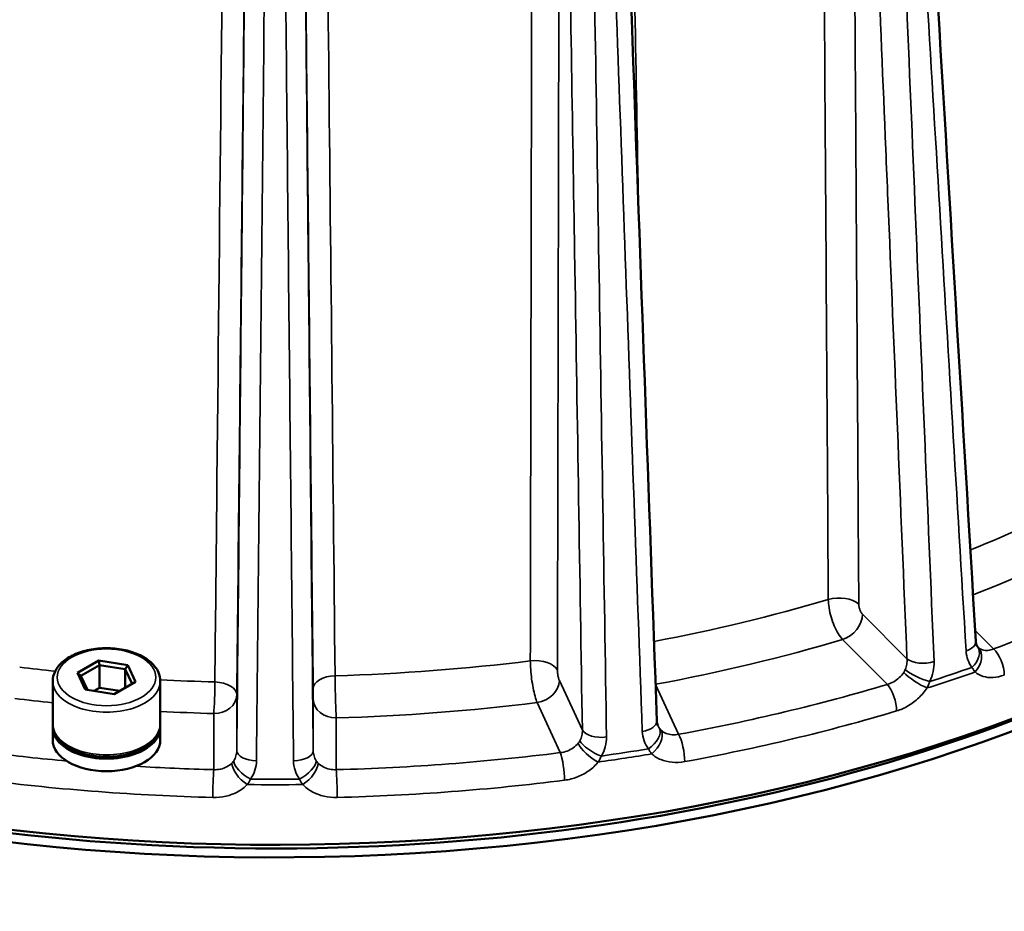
# Model space of a CAD drawing. Header units: millimetres. Extents: x 40 to 2195, y 40 to 1687.
# Tile 80 of 185: x 288 to 352, y 1256 to 1314. Entities that reach past the tile are written whole.
import ezdxf

# ---------------------------------------------------------------- set-up
doc = ezdxf.new("R2010")
doc.units = ezdxf.units.MM
doc.header["$LTSCALE"] = 8
doc.layers.add('Visible (ISO)', color=7, linetype='Continuous', lineweight=50)
doc.layers.add('Visible Narrow (ISO)', color=7, linetype='Continuous', lineweight=35)

msp = doc.modelspace()

# ---------------------------------------------------------------- linework, layer by layer
at = {"layer": 'Visible (ISO)'}
for p, q in [((292.053, 1271.688), (293.432, 1272.485)), ((293.432, 1272.485), (295.317, 1272.193)), ((293.492, 1272.193), (293.432, 1272.485)), ((292.276, 1271.49), (293.492, 1272.193)), ((293.492, 1272.193), (295.154, 1271.936)), ((293.492, 1272.193), (293.492, 1270.723)), ((295.154, 1271.936), (295.317, 1272.193)), ((295.154, 1271.936), (295.599, 1270.976)), ((295.154, 1271.936), (295.154, 1270.719)), ((295.317, 1272.193), (295.822, 1271.105)), ((292.558, 1270.6), (292.053, 1271.688)), ((292.276, 1271.49), (292.053, 1271.688)), ((292.699, 1270.578), (292.276, 1271.49)), ((290.437, 1271.152), (290.437, 1268.376)), ((294.442, 1270.309), (292.558, 1270.6)), ((293.492, 1270.723), (293.127, 1270.512)), ((294.807, 1270.519), (293.492, 1270.723)), ((295.822, 1271.105), (294.442, 1270.309)), ((297.437, 1271.152), (297.437, 1268.376)), ((290.437, 1268.131), (290.437, 1267.314)), ((297.437, 1268.131), (297.437, 1267.314))]:
    msp.add_line(p, q, dxfattribs=at)
for centre, major_axis, ratio, start_param, end_param in [((304.902, 1311.314), (-88, 0), 0.57735, 0.363771, 3.141593), ((304.902, 1310.498), (88, 0), 0.57735, 3.478452, 6.291221), ((304.902, 1310.498), (87, 0), 0.57735, 4.479329, 5.469048), ((349.209, 1273.665), (1.298, 0.077), 0.517449, 6.28298, 6.283174), ((349.589, 1272.596), (1.026, 0.799), 0.655535, 0.00005, 0.000125), ((293.937, 1268.131), (3.5, 0), 0.57735, 3.083344, 6.341434), ((328.451, 1268.507), (1.299, 0.047), 0.508671, 6.282854, 6.28318), ((293.937, 1267.314), (3.5, 0), 0.57735, 3.141593, 6.283185)]:
    msp.add_ellipse(centre, major_axis=major_axis, ratio=ratio, start_param=start_param, end_param=end_param, dxfattribs=at)
for points in [[(345.275, 1361.6), (347.02, 1332.313), (348.763, 1303.028), (350.507, 1273.742)], [(326.58, 1357.05), (327.637, 1327.551), (328.694, 1298.052), (329.75, 1268.554)], [(350.619, 1273.389), (350.626, 1273.38), (350.632, 1273.374), (350.635, 1273.371)], [(329.75, 1268.553), (329.754, 1268.443), (329.778, 1268.35), (329.815, 1268.27)], [(329.815, 1268.27), (329.816, 1268.27), (329.816, 1268.27), (329.816, 1268.27)]]:
    msp.add_open_spline(points, degree=3, dxfattribs=at)
for points, knots in [([(290.437, 1271.152), (290.437, 1271.369), (290.49, 1271.585), (290.694, 1272.002), (290.851, 1272.2), (291.263, 1272.57), (291.527, 1272.736), (292.128, 1273.011), (292.466, 1273.118), (293.179, 1273.262), (293.552, 1273.298), (294.299, 1273.3), (294.671, 1273.265), (295.382, 1273.125), (295.719, 1273.021), (296.328, 1272.748), (296.599, 1272.579), (297.038, 1272.189), (297.208, 1271.967), (297.395, 1271.542), (297.437, 1271.347), (297.437, 1271.152)], [0.785398, 0.785398, 0.785398, 0.785398, 1.060569, 1.060569, 1.357776, 1.357776, 1.685843, 1.685843, 2.020458, 2.020458, 2.352855, 2.352855, 2.684093, 2.684093, 3.016439, 3.016439, 3.351023, 3.351023, 3.679297, 3.679297, 3.926991, 3.926991, 3.926991, 3.926991]), ([(350.507, 1273.742), (350.512, 1273.65), (350.529, 1273.575), (350.569, 1273.462), (350.592, 1273.423), (350.614, 1273.395)], [0, 0, 0, 0, 0.04629402, 0.04629402, 0.09445511, 0.09445511, 0.09445511, 0.09445511]), ([(297.437, 1268.376), (297.437, 1268.158), (297.385, 1267.942), (297.181, 1267.525), (297.023, 1267.327), (296.611, 1266.958), (296.348, 1266.791), (295.747, 1266.516), (295.408, 1266.409), (294.696, 1266.266), (294.322, 1266.229), (293.576, 1266.227), (293.204, 1266.262), (292.493, 1266.402), (292.155, 1266.507), (291.547, 1266.78), (291.276, 1266.948), (290.837, 1267.338), (290.667, 1267.56), (290.48, 1267.985), (290.437, 1268.18), (290.437, 1268.376)], [3.926991, 3.926991, 3.926991, 3.926991, 4.202161, 4.202161, 4.499369, 4.499369, 4.827436, 4.827436, 5.162051, 5.162051, 5.494448, 5.494448, 5.825686, 5.825686, 6.158032, 6.158032, 6.492616, 6.492616, 6.82089, 6.82089, 7.068583, 7.068583, 7.068583, 7.068583])]:
    msp.add_open_spline(points, degree=3, knots=knots, dxfattribs=at)
at = {"layer": 'Visible Narrow (ISO)'}
for p, q in [((343.137, 1275.504), (346.027, 1272.614)), ((351.659, 1273.243), (350.465, 1274.437)), ((341.838, 1273.857), (344.753, 1270.942)), ((323.406, 1271.191), (324.902, 1267.967)), ((331.169, 1267.693), (329.665, 1270.932)), ((302.415, 1270.255), (302.415, 1266.636)), ((307.389, 1266.636), (307.389, 1269.974)), ((321.957, 1269.753), (323.466, 1266.501)), ((300.915, 1269.041), (300.915, 1265.393)), ((308.889, 1265.393), (308.889, 1268.76))]:
    msp.add_line(p, q, dxfattribs=at)
for centre, major_axis, ratio, start_param, end_param in [((304.902, 1316.987), (78.877, 0), 0.57735, 5.323397, 5.448216), ((304.902, 1315.397), (-80.876, 0), 0.57735, 2.16719, 2.306877), ((304.902, 1315.397), (86.7, 0), 0.57735, 5.28199, 5.451785), ((304.902, 1316.987), (78.877, 0), 0.57735, 5.030404, 5.186417), ((341.591, 1275.73), (1.5, 0.01), 0.555349, 0.520099, 2.041095), ((341.838, 1275.082), (1.061, 1.061), 0.707107, 4.096909, 5.658979), ((304.902, 1315.397), (-80.876, 0), 0.57735, 1.88198, 2.045078), ((349.209, 1273.665), (1.298, 0.077), 0.517449, 5.217411, 6.28298), ((349.589, 1272.596), (1.026, 0.799), 0.655535, 4.858669, 6.283237), ((349.78, 1272.391), (0.858, 0.976), 0.715225, 4.683271, 6.237892), ((351.659, 1272.182), (0.451, -1.219), 0.440333, 0.872325, 2.443121), ((304.902, 1316.987), (78.877, 0), 0.57735, 4.76196, 4.924617), ((321.832, 1271.655), (1.5, -0.003), 0.554965, 0.263127, 1.784123), ((347.153, 1272.98), (1.299, 0.054), 0.510351, 3.642893, 5.199272), ((304.902, 1316.589), (78.89, 0), 0.57735, 4.500206, 4.530022), ((346.886, 1271.695), (1.185, -0.534), 0.249276, 3.866021, 5.378165), ((304.902, 1315.573), (87.981, 0), 0.57735, 5.217991, 5.253984), ((304.902, 1316.589), (78.89, 0), 0.57735, 4.617589, 4.662773), ((308.884, 1270.671), (-1.5, -0.016), 0.556091, 4.756108, 6.277123), ((321.957, 1270.978), (1.361, 0.631), 0.788675, 4.36151, 5.923579), ((346.705, 1271.366), (1.086, -0.715), 0.214497, 3.906777, 5.461401), ((304.902, 1315.219), (-88, 0), 0.57735, 2.073916, 2.114874), ((293.937, 1271.152), (-3.5, 0), 0.57735, 0, 3.141593), ((300.915, 1270.266), (-0.043, -1.499), 0.040495, 0.61606, 2.160677), ((300.915, 1270.266), (1.5, -0.016), 0.556091, 0.006062, 1.527032), ((304.902, 1315.397), (86.7, 0), 0.57735, 5.02019, 5.189986), ((344.753, 1269.88), (0.372, -1.246), 0.375298, 0.898389, 2.469173), ((304.902, 1315.397), (80.389, 0), 0.57735, 4.500206, 4.531476), ((300.915, 1270.266), (1.5, 0), 0.816497, 4.712389, 6.274459), ((308.889, 1269.984), (-1.5, 0), 0.816497, 0.008745, 1.570796), ((304.902, 1315.397), (-80.876, 0), 0.57735, 1.620113, 1.783279), ((304.902, 1315.397), (80.389, 0), 0.57735, 4.619404, 4.662773), ((304.902, 1314.335), (88, 0), 0.57735, 5.02019, 5.189986), ((293.937, 1268.376), (-3.5, 0), 0.57735, 0, 3.141593), ((328.451, 1268.507), (1.299, 0.047), 0.508671, 4.968729, 6.282854), ((328.841, 1267.379), (1.043, 0.776), 0.552137, 4.645266, 6.157228), ((326.158, 1268.152), (-1.3, -0.021), 0.504997, 0.253368, 1.809746), ((329.051, 1267.144), (0.884, 0.953), 0.595484, 4.493405, 6.048027), ((331.169, 1266.631), (0.235, -1.279), 0.247369, 0.932449, 2.503245), ((325.622, 1266.613), (1.007, -0.822), 0.336287, 3.727829, 5.282453), ((325.827, 1266.913), (1.131, -0.641), 0.341851, 3.666693, 5.178837), ((304.902, 1315.573), (87.981, 0), 0.57735, 4.956192, 4.992185), ((304.902, 1315.397), (86.7, 0), 0.57735, 4.496592, 4.555391), ((303.715, 1266.627), (-1.3, 0.013), 0.504424, 0.005835, 1.562213), ((306.089, 1266.627), (1.3, 0.013), 0.504423, 4.720949, 6.27735), ((304.902, 1315.397), (86.7, 0), 0.57735, 4.758391, 4.928186), ((323.466, 1265.44), (0.163, -1.29), 0.174832, 0.944223, 2.515007), ((304.902, 1315.219), (-88, 0), 0.57735, 1.812117, 1.853075), ((304.902, 1315.397), (86.7, 0), 0.57735, 4.607587, 4.666387), ((303.126, 1265.173), (0.937, -0.901), 0.466233, 3.553395, 5.108019), ((303.341, 1265.441), (-1.081, 0.722), 0.445157, 0.327357, 1.839491), ((306.462, 1265.441), (1.081, 0.722), 0.445141, 4.443882, 5.955844), ((306.677, 1265.173), (-0.937, -0.901), 0.466236, 1.175168, 2.72979), ((300.915, 1264.332), (-0.035, -1.3), 0.037549, 3.757572, 5.328358), ((304.902, 1315.573), (87.981, 0), 0.57735, 4.694392, 4.730386), ((308.889, 1264.332), (0.035, -1.3), 0.037547, 0.954818, 2.525614), ((304.902, 1314.335), (88, 0), 0.57735, 4.496592, 4.666387), ((304.902, 1315.219), (-88, 0), 0.57735, 1.550317, 1.591275), ((304.902, 1314.335), (88, 0), 0.57735, 4.758391, 4.928186)]:
    msp.add_ellipse(centre, major_axis=major_axis, ratio=ratio, start_param=start_param, end_param=end_param, dxfattribs=at)
msp.add_ellipse((293.937, 1271.397), major_axis=(-3.2, 0), ratio=0.57735, dxfattribs=at)
for points, knots in [([(340.1, 1398.768), (340.163, 1389.171), (340.228, 1379.468), (340.292, 1369.746), (340.356, 1360.025), (340.421, 1350.287), (340.487, 1340.265), (340.553, 1330.243), (340.621, 1319.939), (340.691, 1309.31), (340.761, 1298.682), (340.833, 1287.73), (340.907, 1276.469)], [0, 0, 0, 0, 0.25, 0.25, 0.25, 0.5, 0.5, 0.5, 0.75, 0.75, 0.75, 1, 1, 1, 1]), ([(328.557, 1301.86), (328.478, 1306.23), (328.4, 1310.557), (328.323, 1314.829), (328.083, 1328.147), (327.852, 1340.931), (327.611, 1354.272), (327.37, 1367.614), (327.119, 1381.512), (326.865, 1395.603)], [0.2264111, 0.2264111, 0.2264111, 0.2264111, 0.3333333, 0.3333333, 0.3333333, 0.6666667, 0.6666667, 0.6666667, 1, 1, 1, 1]), ([(321.751, 1394.812), (321.733, 1385.211), (321.715, 1375.505), (321.696, 1365.78), (321.678, 1356.055), (321.659, 1346.313), (321.64, 1336.288), (321.62, 1326.263), (321.6, 1315.954), (321.58, 1305.322), (321.559, 1294.69), (321.538, 1283.735), (321.516, 1272.469)], [0, 0, 0, 0, 0.25, 0.25, 0.25, 0.5, 0.5, 0.5, 0.75, 0.75, 0.75, 1, 1, 1, 1]), ([(302.255, 1393.732), (302.156, 1384.108), (302.055, 1374.378), (301.955, 1364.631), (301.854, 1354.883), (301.753, 1345.119), (301.65, 1335.07), (301.477, 1318.396), (301.297, 1300.915), (301.107, 1282.531), (301.068, 1278.757), (301.029, 1274.946), (300.989, 1271.098)], [0, 0, 0, 0, 0.25, 0.25, 0.25, 0.5, 0.5, 0.5, 0.914834, 0.914834, 0.914834, 1, 1, 1, 1]), ([(308.81, 1271.503), (308.665, 1285.556), (308.522, 1299.437), (308.384, 1312.784), (308.246, 1326.131), (308.114, 1338.943), (307.976, 1352.313), (307.838, 1365.682), (307.694, 1379.611), (307.548, 1393.732)], [0, 0, 0, 0, 0.333333, 0.333333, 0.333333, 0.666667, 0.666667, 0.666667, 1, 1, 1, 1]), ([(346.027, 1272.614), (345.61, 1282.626), (345.196, 1292.574), (344.784, 1302.456), (344.738, 1303.549), (344.693, 1304.64), (344.647, 1305.731), (344.282, 1314.508), (343.918, 1323.234), (343.557, 1331.911), (343.459, 1334.258), (343.361, 1336.602), (343.263, 1338.943), (342.956, 1346.327), (342.649, 1353.676), (342.344, 1360.988)], [0, 0, 0, 0, 0.333333, 0.333333, 0.333333, 0.370179, 0.370179, 0.370179, 0.666667, 0.666667, 0.666667, 0.746884, 0.746884, 0.746884, 1, 1, 1, 1]), ([(342.344, 1360.988), (342.401, 1352.214), (342.459, 1343.224), (342.518, 1334.051), (342.577, 1324.879), (342.637, 1315.524), (342.699, 1305.886), (342.761, 1296.247), (342.825, 1286.325), (342.89, 1276.153)], [0, 0, 0, 0, 0.333333, 0.333333, 0.333333, 0.666667, 0.666667, 0.666667, 1, 1, 1, 1]), ([(344.629, 1360.969), (345.201, 1351.396), (345.776, 1341.761), (346.355, 1332.063), (346.934, 1322.366), (347.516, 1312.606), (348.102, 1302.782), (348.688, 1292.957), (349.278, 1283.068), (349.872, 1273.115)], [0, 0, 0, 0, 0.3333333, 0.3333333, 0.3333333, 0.6666667, 0.6666667, 0.6666667, 1, 1, 1, 1]), ([(347.785, 1272.419), (347.369, 1282.432), (346.956, 1292.38), (346.545, 1302.263), (346.135, 1312.146), (345.727, 1321.963), (345.322, 1331.719), (344.916, 1341.474), (344.514, 1351.167), (344.114, 1360.797)], [0, 0, 0, 0, 0.333333, 0.333333, 0.333333, 0.666667, 0.666667, 0.666667, 1, 1, 1, 1]), ([(323.459, 1356.731), (323.441, 1347.954), (323.422, 1338.961), (323.403, 1329.786), (323.383, 1320.61), (323.364, 1311.253), (323.343, 1301.611), (323.323, 1291.969), (323.302, 1282.044), (323.281, 1271.868)], [0, 0, 0, 0, 0.333333, 0.333333, 0.333333, 0.666667, 0.666667, 0.666667, 1, 1, 1, 1]), ([(324.902, 1267.967), (324.739, 1278.024), (324.577, 1288.015), (324.415, 1297.942), (324.397, 1299.039), (324.379, 1300.135), (324.362, 1301.231), (324.218, 1310.047), (324.076, 1318.811), (323.934, 1327.526), (323.896, 1329.884), (323.857, 1332.238), (323.819, 1334.589), (323.699, 1342.006), (323.578, 1349.387), (323.459, 1356.731)], [0, 0, 0, 0, 0.333333, 0.333333, 0.333333, 0.370179, 0.370179, 0.370179, 0.666667, 0.666667, 0.666667, 0.746884, 0.746884, 0.746884, 1, 1, 1, 1]), ([(326.476, 1267.52), (326.314, 1277.576), (326.153, 1287.568), (325.993, 1297.494), (325.833, 1307.421), (325.674, 1317.281), (325.516, 1327.079), (325.358, 1336.878), (325.201, 1346.613), (325.045, 1356.285)], [0, 0, 0, 0, 0.333333, 0.333333, 0.333333, 0.666667, 0.666667, 0.666667, 1, 1, 1, 1]), ([(325.62, 1356.374), (325.967, 1346.732), (326.317, 1337.026), (326.668, 1327.258), (327.02, 1317.49), (327.373, 1307.659), (327.729, 1297.763), (328.085, 1287.867), (328.443, 1277.906), (328.804, 1267.88)], [0, 0, 0, 0, 0.3333333, 0.3333333, 0.3333333, 0.6666667, 0.6666667, 0.6666667, 1, 1, 1, 1]), ([(302.415, 1266.636), (302.516, 1276.699), (302.617, 1286.697), (302.717, 1296.628), (302.728, 1297.712), (302.738, 1298.795), (302.749, 1299.877), (302.838, 1308.712), (302.927, 1317.494), (303.015, 1326.226), (303.038, 1328.554), (303.061, 1330.877), (303.085, 1333.198), (303.16, 1340.649), (303.234, 1348.064), (303.309, 1355.442)], [0, 0, 0, 0, 0.333333, 0.333333, 0.333333, 0.36971, 0.36971, 0.36971, 0.666667, 0.666667, 0.666667, 0.745812, 0.745812, 0.745812, 1, 1, 1, 1]), ([(303.309, 1355.442), (303.216, 1346.632), (303.122, 1337.605), (303.025, 1328.395), (302.928, 1319.185), (302.83, 1309.792), (302.728, 1300.113), (302.626, 1290.435), (302.522, 1280.471), (302.415, 1270.255)], [0, 0, 0, 0, 0.333333, 0.333333, 0.333333, 0.666667, 0.666667, 0.666667, 1, 1, 1, 1]), ([(306.494, 1355.442), (306.569, 1347.996), (306.645, 1340.513), (306.721, 1332.992), (306.743, 1330.739), (306.766, 1328.483), (306.789, 1326.223), (306.877, 1317.454), (306.966, 1308.636), (307.055, 1299.765), (307.066, 1298.719), (307.076, 1297.672), (307.087, 1296.624), (307.187, 1286.694), (307.287, 1276.697), (307.389, 1266.636)], [0, 0, 0, 0, 0.256489, 0.256489, 0.256489, 0.333333, 0.333333, 0.333333, 0.631507, 0.631507, 0.631507, 0.666667, 0.666667, 0.666667, 1, 1, 1, 1]), ([(307.384, 1270.66), (307.281, 1280.54), (307.179, 1290.263), (307.08, 1299.706), (306.98, 1309.15), (306.884, 1318.315), (306.787, 1327.564), (306.69, 1336.813), (306.592, 1346.146), (306.494, 1355.442)], [0, 0, 0, 0, 0.333333, 0.333333, 0.333333, 0.666667, 0.666667, 0.666667, 1, 1, 1, 1]), ([(303.697, 1265.971), (303.811, 1277.132), (303.924, 1288.213), (304.036, 1299.212), (304.15, 1310.402), (304.264, 1321.507), (304.376, 1332.533), (304.453, 1339.984), (304.528, 1347.399), (304.604, 1354.777)], [0, 0, 0, 0, 0.36971, 0.36971, 0.36971, 0.745812, 0.745812, 0.745812, 1, 1, 1, 1]), ([(305.199, 1354.777), (305.298, 1345.1), (305.398, 1335.36), (305.498, 1325.558), (305.598, 1315.755), (305.699, 1305.89), (305.8, 1295.96), (305.902, 1286.029), (306.004, 1276.032), (306.106, 1265.971)], [0, 0, 0, 0, 0.3333333, 0.3333333, 0.3333333, 0.6666667, 0.6666667, 0.6666667, 1, 1, 1, 1]), ([(340.907, 1276.469), (340.909, 1276.298), (340.943, 1275.925), (341.08, 1275.324), (341.288, 1274.738), (341.549, 1274.225), (341.741, 1273.962), (341.838, 1273.857)], [0, 0, 0, 0, 0.2, 0.4, 0.6, 0.8, 1, 1, 1, 1]), ([(342.89, 1276.153), (342.89, 1276.139), (342.891, 1276.125), (342.892, 1276.111), (342.894, 1276.08), (342.897, 1276.048), (342.903, 1276.015), (342.906, 1275.995), (342.91, 1275.975), (342.915, 1275.954), (342.922, 1275.925), (342.929, 1275.896), (342.938, 1275.868), (342.946, 1275.842), (342.955, 1275.817), (342.964, 1275.792), (342.973, 1275.769), (342.982, 1275.747), (342.992, 1275.724), (343.005, 1275.697), (343.019, 1275.67), (343.033, 1275.645), (343.042, 1275.629), (343.052, 1275.614), (343.061, 1275.599), (343.078, 1275.573), (343.096, 1275.549), (343.114, 1275.528), (343.122, 1275.519), (343.129, 1275.511), (343.137, 1275.504)], [0.0000001, 0.0000001, 0.0000001, 0.0000001, 0.0628526, 0.0628526, 0.0628526, 0.2, 0.2, 0.2, 0.2839059, 0.2839059, 0.2839059, 0.4, 0.4, 0.4, 0.5030356, 0.5030356, 0.5030356, 0.6, 0.6, 0.6, 0.7220724, 0.7220724, 0.7220724, 0.8, 0.8, 0.8, 0.943102, 0.943102, 0.943102, 1, 1, 1, 1]), ([(349.872, 1273.115), (349.884, 1272.902), (349.966, 1272.512), (350.143, 1272.19), (350.256, 1272.047)], [0, 0, 0, 0, 0.5, 0.9999984, 0.9999984, 0.9999984, 0.9999984]), ([(350.635, 1273.371), (350.64, 1273.366), (350.645, 1273.36), (350.65, 1273.356), (350.657, 1273.35), (350.663, 1273.344), (350.669, 1273.338)], [0.6810971, 0.6810971, 0.6810971, 0.6810971, 0.8260905, 0.8260905, 0.8260905, 0.9999995, 0.9999995, 0.9999995, 0.9999995]), ([(321.516, 1272.469), (321.517, 1272.298), (321.533, 1271.921), (321.597, 1271.305), (321.696, 1270.696), (321.82, 1270.153), (321.911, 1269.869), (321.957, 1269.753)], [0, 0, 0, 0, 0.2, 0.4, 0.6, 0.8, 1, 1, 1, 1]), ([(345.911, 1271.899), (345.958, 1272.017), (346.026, 1272.258), (346.036, 1272.498), (346.027, 1272.614)], [0.0000067, 0.0000067, 0.0000067, 0.0000067, 0.5, 1, 1, 1, 1]), ([(323.281, 1271.868), (323.281, 1271.854), (323.281, 1271.84), (323.281, 1271.826), (323.282, 1271.795), (323.284, 1271.763), (323.287, 1271.729), (323.288, 1271.709), (323.29, 1271.688), (323.293, 1271.667), (323.296, 1271.637), (323.3, 1271.607), (323.304, 1271.578), (323.308, 1271.552), (323.313, 1271.525), (323.317, 1271.5), (323.322, 1271.475), (323.327, 1271.452), (323.332, 1271.428), (323.338, 1271.399), (323.345, 1271.371), (323.353, 1271.344), (323.357, 1271.327), (323.362, 1271.311), (323.367, 1271.295), (323.376, 1271.267), (323.385, 1271.241), (323.395, 1271.218), (323.398, 1271.208), (323.402, 1271.199), (323.406, 1271.191)], [0.0000001, 0.0000001, 0.0000001, 0.0000001, 0.0628524, 0.0628524, 0.0628524, 0.2, 0.2, 0.2, 0.2839058, 0.2839058, 0.2839058, 0.4, 0.4, 0.4, 0.5030354, 0.5030354, 0.5030354, 0.6, 0.6, 0.6, 0.7220723, 0.7220723, 0.7220723, 0.8, 0.8, 0.8, 0.943102, 0.943102, 0.943102, 1, 1, 1, 1]), ([(345.816, 1271.72), (345.835, 1271.749), (345.852, 1271.778), (345.868, 1271.808), (345.884, 1271.838), (345.898, 1271.868), (345.911, 1271.899)], [0, 0, 0, 0, 0.5, 0.5, 0.5, 0.9997997, 0.9997997, 0.9997997, 0.9997997]), ([(350.256, 1272.047), (350.287, 1271.993), (350.319, 1271.941), (350.351, 1271.891), (350.384, 1271.841), (350.418, 1271.794), (350.453, 1271.749)], [0, 0, 0, 0, 0.5, 0.5, 0.5, 1, 1, 1, 1]), ([(344.753, 1270.942), (344.892, 1270.979), (345.168, 1271.094), (345.537, 1271.367), (345.734, 1271.598), (345.816, 1271.72)], [0, 0, 0, 0, 0.3333333, 0.6666667, 0.9999978, 0.9999978, 0.9999978, 0.9999978]), ([(350.453, 1271.749), (350.607, 1271.616), (350.958, 1271.426), (351.629, 1271.354), (352.108, 1271.457), (352.36, 1271.55)], [0.0000001, 0.0000001, 0.0000001, 0.0000001, 0.3333333, 0.6666667, 1, 1, 1, 1]), ([(307.389, 1269.974), (307.389, 1269.982), (307.389, 1269.991), (307.389, 1270.001), (307.389, 1270.025), (307.389, 1270.051), (307.388, 1270.081), (307.388, 1270.096), (307.388, 1270.113), (307.388, 1270.131), (307.388, 1270.158), (307.388, 1270.187), (307.388, 1270.216), (307.388, 1270.24), (307.388, 1270.264), (307.387, 1270.289), (307.387, 1270.315), (307.387, 1270.341), (307.387, 1270.368), (307.387, 1270.398), (307.386, 1270.428), (307.386, 1270.458), (307.386, 1270.479), (307.386, 1270.5), (307.386, 1270.521), (307.385, 1270.554), (307.385, 1270.587), (307.385, 1270.618), (307.385, 1270.632), (307.385, 1270.646), (307.384, 1270.66)], [0.0000004, 0.0000004, 0.0000004, 0.0000004, 0.0569537, 0.0569537, 0.0569537, 0.2, 0.2, 0.2, 0.2779154, 0.2779154, 0.2779154, 0.4, 0.4, 0.4, 0.4970392, 0.4970392, 0.4970392, 0.6, 0.6, 0.6, 0.7160805, 0.7160805, 0.7160805, 0.8, 0.8, 0.8, 0.9372032, 0.9372032, 0.9372032, 1, 1, 1, 1]), ([(347.332, 1270.708), (347.344, 1270.732), (347.356, 1270.756), (347.368, 1270.78), (347.39, 1270.825), (347.411, 1270.871), (347.431, 1270.917), (347.461, 1270.988), (347.489, 1271.06), (347.514, 1271.133)], [0.0000021, 0.0000021, 0.0000021, 0.0000021, 0.1734717, 0.1734717, 0.1734717, 0.5, 0.5, 0.5, 1, 1, 1, 1]), ([(329.93, 1268.077), (329.947, 1268.053), (329.965, 1268.031), (329.984, 1268.009), (329.996, 1267.995), (330.009, 1267.982), (330.022, 1267.969), (330.029, 1267.962), (330.036, 1267.955), (330.043, 1267.948)], [0.003364, 0.003364, 0.003364, 0.003364, 0.5, 0.5, 0.5, 0.8260905, 0.8260905, 0.8260905, 0.9999995, 0.9999995, 0.9999995, 0.9999995]), ([(324.739, 1267.274), (324.797, 1267.384), (324.883, 1267.614), (324.907, 1267.851), (324.902, 1267.967)], [0.0000067, 0.0000067, 0.0000067, 0.0000067, 0.5, 1, 1, 1, 1]), ([(328.804, 1267.88), (328.811, 1267.665), (328.89, 1267.264), (329.076, 1266.914), (329.198, 1266.753)], [0, 0, 0, 0, 0.5, 0.9999984, 0.9999984, 0.9999984, 0.9999984]), ([(323.466, 1266.501), (323.618, 1266.517), (323.918, 1266.588), (324.323, 1266.802), (324.54, 1267.002), (324.63, 1267.111)], [0, 0, 0, 0, 0.3333333, 0.6666667, 0.9999978, 0.9999978, 0.9999978, 0.9999978]), ([(324.63, 1267.111), (324.651, 1267.136), (324.67, 1267.163), (324.689, 1267.19), (324.707, 1267.217), (324.723, 1267.245), (324.739, 1267.274)], [0, 0, 0, 0, 0.5, 0.5, 0.5, 0.9995816, 0.9995816, 0.9995816, 0.9995816]), ([(329.198, 1266.753), (329.231, 1266.694), (329.265, 1266.637), (329.301, 1266.582), (329.337, 1266.527), (329.374, 1266.474), (329.414, 1266.423)], [0, 0, 0, 0, 0.5, 0.5, 0.5, 1, 1, 1, 1]), ([(302.215, 1265.971), (302.279, 1266.071), (302.378, 1266.287), (302.414, 1266.519), (302.415, 1266.636)], [0.000006, 0.000006, 0.000006, 0.000006, 0.5, 1, 1, 1, 1]), ([(307.389, 1266.636), (307.39, 1266.519), (307.425, 1266.286), (307.525, 1266.07), (307.588, 1265.971)], [0.0000003, 0.0000003, 0.0000003, 0.0000003, 0.5, 1, 1, 1, 1]), ([(325.932, 1265.885), (325.946, 1265.906), (325.959, 1265.928), (325.973, 1265.95), (325.997, 1265.992), (326.021, 1266.034), (326.043, 1266.077), (326.078, 1266.143), (326.11, 1266.211), (326.14, 1266.28)], [0.0000021, 0.0000021, 0.0000021, 0.0000021, 0.173439, 0.173439, 0.173439, 0.5, 0.5, 0.5, 1, 1, 1, 1]), ([(329.414, 1266.423), (329.587, 1266.265), (329.981, 1266.019), (330.737, 1265.838), (331.277, 1265.864), (331.562, 1265.916)], [0.0000001, 0.0000001, 0.0000001, 0.0000001, 0.3333333, 0.6666667, 1, 1, 1, 1]), ([(300.915, 1265.393), (301.057, 1265.386), (301.198, 1265.397), (301.333, 1265.423), (301.345, 1265.426), (301.356, 1265.428), (301.367, 1265.43), (301.506, 1265.461), (301.637, 1265.508), (301.756, 1265.571), (301.762, 1265.574), (301.767, 1265.577), (301.773, 1265.58), (301.897, 1265.647), (302.007, 1265.73), (302.099, 1265.824)], [0, 0, 0, 0, 0.30739, 0.30739, 0.30739, 0.3333333, 0.3333333, 0.3333333, 0.6513624, 0.6513624, 0.6513624, 0.6666667, 0.6666667, 0.6666667, 0.9999976, 0.9999976, 0.9999976, 0.9999976]), ([(302.099, 1265.824), (302.121, 1265.847), (302.142, 1265.87), (302.161, 1265.895), (302.18, 1265.919), (302.198, 1265.944), (302.215, 1265.97)], [0, 0, 0, 0, 0.5, 0.5, 0.5, 0.9990976, 0.9990976, 0.9990976, 0.9990976]), ([(306.106, 1265.971), (306.109, 1265.756), (306.179, 1265.343), (306.363, 1264.966), (306.485, 1264.786)], [0, 0, 0, 0, 0.5, 0.9999984, 0.9999984, 0.9999984, 0.9999984]), ([(307.589, 1265.97), (307.605, 1265.944), (307.623, 1265.919), (307.643, 1265.894), (307.662, 1265.87), (307.682, 1265.847), (307.704, 1265.824)], [0.001095, 0.001095, 0.001095, 0.001095, 0.5, 0.5, 0.5, 0.9999995, 0.9999995, 0.9999995, 0.9999995]), ([(303.1, 1264.423), (303.141, 1264.48), (303.179, 1264.539), (303.216, 1264.599), (303.252, 1264.66), (303.286, 1264.722), (303.318, 1264.786)], [0.0000023, 0.0000023, 0.0000023, 0.0000023, 0.5, 0.5, 0.5, 1, 1, 1, 1]), ([(306.485, 1264.786), (306.517, 1264.722), (306.551, 1264.659), (306.588, 1264.599), (306.611, 1264.56), (306.636, 1264.521), (306.662, 1264.483), (306.675, 1264.463), (306.689, 1264.443), (306.704, 1264.423)], [0, 0, 0, 0, 0.5, 0.5, 0.5, 0.825514, 0.825514, 0.825514, 1, 1, 1, 1]), ([(306.704, 1264.423), (306.884, 1264.238), (307.295, 1263.931), (308.084, 1263.632), (308.649, 1263.574), (308.948, 1263.582)], [0, 0, 0, 0, 0.3333333, 0.6666667, 1, 1, 1, 1])]:
    msp.add_open_spline(points, degree=3, knots=knots, dxfattribs=at)
for points in [[(350.669, 1273.338), (350.748, 1273.27), (350.935, 1273.166), (351.279, 1273.132), (351.532, 1273.193), (351.659, 1273.243)], [(347.514, 1271.133), (347.612, 1271.348), (347.754, 1271.777), (347.794, 1272.206), (347.785, 1272.419)], [(308.889, 1268.76), (308.881, 1268.878), (308.866, 1269.168), (308.844, 1269.719), (308.827, 1270.334), (308.814, 1270.954), (308.811, 1271.332), (308.81, 1271.503)], [(345.35, 1269.214), (345.616, 1269.293), (346.116, 1269.515), (346.814, 1270.045), (347.174, 1270.471), (347.332, 1270.708)], [(329.816, 1268.27), (329.847, 1268.202), (329.885, 1268.137), (329.929, 1268.077)], [(326.14, 1266.28), (326.254, 1266.478), (326.423, 1266.884), (326.48, 1267.305), (326.476, 1267.52)], [(330.043, 1267.948), (330.132, 1267.867), (330.343, 1267.734), (330.735, 1267.643), (331.024, 1267.663), (331.169, 1267.693)], [(303.318, 1264.786), (303.441, 1264.967), (303.625, 1265.346), (303.695, 1265.757), (303.697, 1265.971)], [(307.704, 1265.824), (307.796, 1265.729), (308.018, 1265.563), (308.43, 1265.411), (308.735, 1265.386), (308.889, 1265.393)], [(323.745, 1264.707), (324.036, 1264.744), (324.588, 1264.886), (325.358, 1265.304), (325.757, 1265.673), (325.932, 1265.885)], [(300.855, 1263.582), (301.155, 1263.574), (301.723, 1263.633), (302.51, 1263.932), (302.92, 1264.239), (303.1, 1264.423)]]:
    msp.add_open_spline(points, degree=3, dxfattribs=at)

doc.saveas('drawing.dxf')
